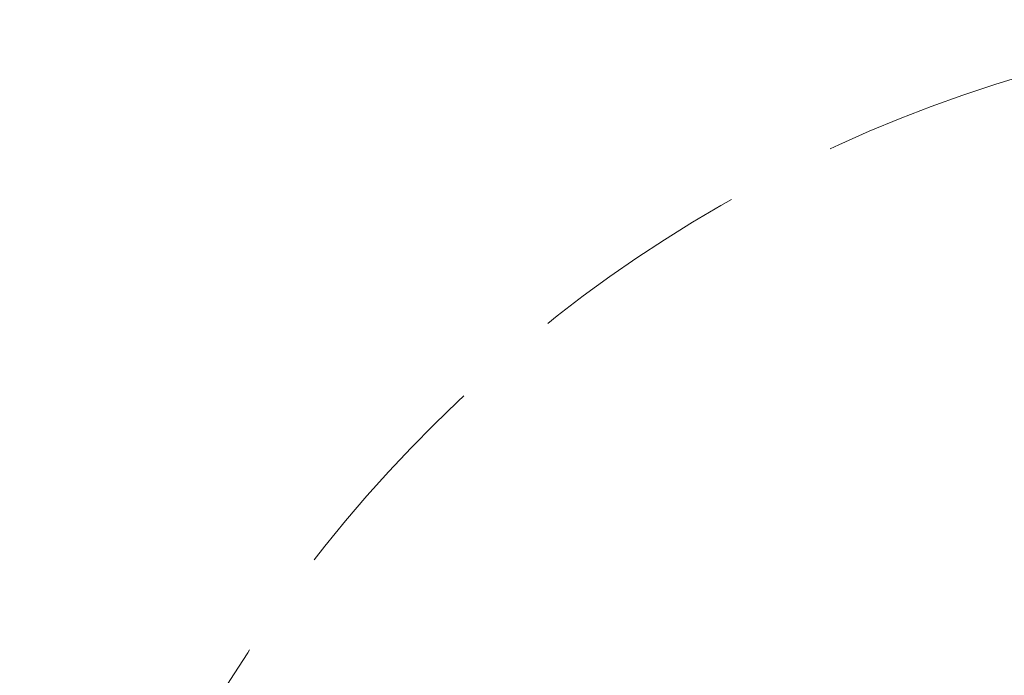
# Model space of a CAD drawing. Header units: metres. Extents: x 7408630 to 15602436, y 5561464 to 13303678.
# Tile 176 of 256: x 7413345 to 7413387, y 5567153 to 5567182. Entities that reach past the tile are written whole.
import ezdxf
from ezdxf.enums import TextEntityAlignment as Align

# ---------------------------------------------------------------- set-up
doc = ezdxf.new("R2010")
doc.units = ezdxf.units.M
doc.header["$MEASUREMENT"] = 0
doc.linetypes.add('HIDDEN2', pattern=[4.7625, 3.175, -1.5875])
for name, color, linetype, lineweight in [('!! 0_Opis_pom', 9, 'Continuous', 13), ('!! 1_OPIS POM NOWE', 140, 'Continuous', 5), ('Granica', 112, 'Continuous', 80)]:
    doc.layers.add(name, color=color, linetype=linetype, lineweight=lineweight)
doc.layers.add('!! 2_WYBURZENIA DO REMONTU', color=7, linetype='Continuous', lineweight=0, true_color=0x4d4d4d, plot=False)
doc.styles.add('ARIAL', font='tahoma.ttf')

# ---------------------------------------------------------------- blocks, each defined once
blk = doc.blocks.new('A$C9c944097')
at = {"layer": '!! 2_WYBURZENIA DO REMONTU', "linetype": 'HIDDEN2', "ltscale": 3}
blk.add_arc((2702.01926, -135.51462), 60.1026, 92.2197771, 179.9696041, dxfattribs=at)
at = {"layer": '!! 0_Opis_pom', "ltscale": 0.7, "style": 'ARIAL'}
for tag, p in [('B2,14', (2497.12282, -23.97252)), ('B2,12', (1965.56932, -35.77631)), ('B2,11', (1692.08817, -60.77765)), ('B2,16', (3818.15438, -63.71828)), ('B2,19.1', (5324.74708, -87.92078)), ('B2,17', (4129.82322, -93.25972)), ('B2,15', (3189.46558, -109.69496)), ('B2,10', (1351.71035, -111.25665)), ('B2,13', (2272.99389, -121.89624)), ('A2,5', (1075.52681, -127.78965)), ('B2,18', (4545.51277, -234.12017)), ('B2,19', (5775.76711, -239.42159)), ('A2,4', (318.83322, -329.3265)), ('A2.1', (994.53557, -353.44633)), ('B2.7', (3171.3557, -458.01164)), ('B2.2', (3599.26223, -690.3637)), ('A2.2', (994.53557, -692.67095)), ('B2,21', (4593.23787, -912.69388)), ('B2,9', (1798.58924, -939.09545)), ('A2.3', (455.44717, -940.66614)), ('B2,4', (3116.67143, -940.65712)), ('B2,3', (3297.35823, -941.16418)), ('B2,8', (2517.28573, -960.07338)), ('B2,20', (5834.09772, -965.70749)), ('B2.1', (3927.81794, -970.24709)), ('B2,5', (3309.56672, -1129.12418)), ('B2,6', (3122.36837, -1171.43557)), ('C2,2', (3435.86614, -1487.77973)), ('C2,1', (3957.73656, -2408.10352)), ('C2,3', (3457.72791, -2555.15039)), ('D1,1', (2554.19917, -3205.91504)), ('C2,4', (3866.78124, -3285.77383)), ('D1,4', (1780.27581, -3366.18103)), ('D1,6', (1380.86316, -3373.10994)), ('D1,3', (2098.36626, -3546.18257)), ('C2,5', (3178.15957, -3610.67242)), ('D1,5', (1914.6928, -3621.18339)), ('D1,2', (2201.15492, -3794.18451)), ('D1,7', (477.95048, -4408.76849)), ('D1,8', (338.43039, -4834.32895))]:
    blk.add_attdef(tag, text='', height=11.968, dxfattribs=at).set_placement(p, align=Align.MIDDLE_CENTER)
at = {"layer": '!! 1_OPIS POM NOWE', "style": 'ARIAL'}
for tag, p in [('C2.5B', (3593.7377, -3168.5911)), ('C2,5C', (3526.78796, -3281.02046)), ('C2.4', (3997.15534, -3347.99835)), ('E2,2', (2945.33506, -3413.31629)), ('C2,5A', (3566.4961, -3615.37865)), ('E2.9', (3984.52714, -3783.77287)), ('E2.7', (4645.53364, -3784.14655)), ('D1,2', (2903.25587, -3794.18451)), ('E2.2', (3405.83089, -4049.74196)), ('E2.8', (4380.36687, -4058.97571)), ('E2.6', (5154.87983, -4066.29138)), ('E2.1', (4427.07303, -4318.94156)), ('E2,3', (3401.59976, -4465.83792)), ('E2.4', (3758.95342, -4705.0924)), ('E2.5', (5238.11734, -4786.79525))]:
    blk.add_attdef(tag, text='', height=11.968, dxfattribs=at).set_placement(p, align=Align.MIDDLE_CENTER)

msp = doc.modelspace()

# ---------------------------------------------------------------- block references
at = {"layer": 'Granica'}
msp.add_blockref('A$C9c944097', (7410702.59401, 5567256.9858), dxfattribs=at)

doc.saveas('drawing.dxf')
